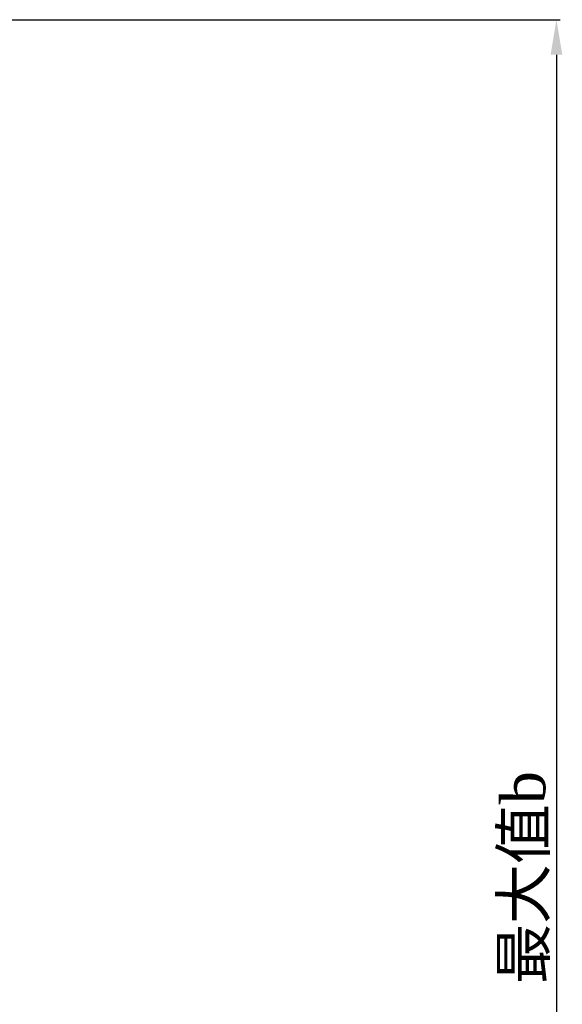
# Model space of a CAD drawing. Header units: millimetres. Extents: x 7590 to 10884, y -1862 to 419.
# Tile 59 of 83: x 8875 to 9060, y -663 to -327. Entities that reach past the tile are written whole.
import ezdxf

# ---------------------------------------------------------------- set-up
doc = ezdxf.new("R2010")
doc.units = ezdxf.units.MM
doc.header["$PDSIZE"] = -1
doc.styles.get("Standard").update_dxf_attribs({"font": 'times.ttf'})
doc.dimstyles.new('ISO-25', dxfattribs={"dimtxt": 18, "dimasz": 15, "dimexe": 1.25, "dimexo": 0.625, "dimtad": 1, "dimtoh": 1, "dimtxsty": 'Standard', "dimcen": 2.5, "dimadec": 0, "dimazin": 0, "dimtfac": 1, "dimtmove": 0, "dimatfit": 3, "dimfxl": 1, "dimarcsym": 0})

# ---------------------------------------------------------------- blocks, each defined once
blk = doc.blocks.new('*D94')
at = {"color": 0, "lineweight": -2}
for p, q in [((8775.98, -326.91), (9059.26, -326.91)), ((9058.01, -338.91), (9058.01, -901.27)), ((8879.77, -913.27), (9059.26, -913.27))]:
    blk.add_line(p, q, dxfattribs=at)
at = {"color": 0}
for points in [[(9060.01, -338.91), (9056.01, -338.91), (9058.01, -326.91)], [(9056.01, -901.27), (9060.01, -901.27), (9058.01, -913.27)]]:
    blk.add_solid(points, dxfattribs=at)
at = {"layer": 'Defpoints', "color": 0}
for p in [(8775.35, -326.91), (8879.14, -913.27), (9058.01, -913.27)]:
    blk.add_point(p, dxfattribs=at)
at = {"color": 0, "insert": (9047.5, -620.09), "char_height": 15, "attachment_point": 5, "rotation": 90}
blk.add_mtext('{\\f宋体|b0|i0|c134|p2;最大值}b', dxfattribs=at)

msp = doc.modelspace()

# ---------------------------------------------------------------- dimensions: what is measured, and where the dimension line sits
dim = msp.add_linear_dim(base=(9058.011, -913.269), p1=(8775.351, -326.908), p2=(8879.142, -913.269), angle=90, text='{\\f宋体|b0|i0|c134|p2;最大值}b', dimstyle='ISO-25', override={"dimtxt": 15, "dimasz": 12, "dimtxsty": 'Standard'})
dim.commit()
dim.dimension.update_dxf_attribs({"geometry": '*D94', "text_midpoint": (9047.497, -620.089)})

doc.saveas('drawing.dxf')
